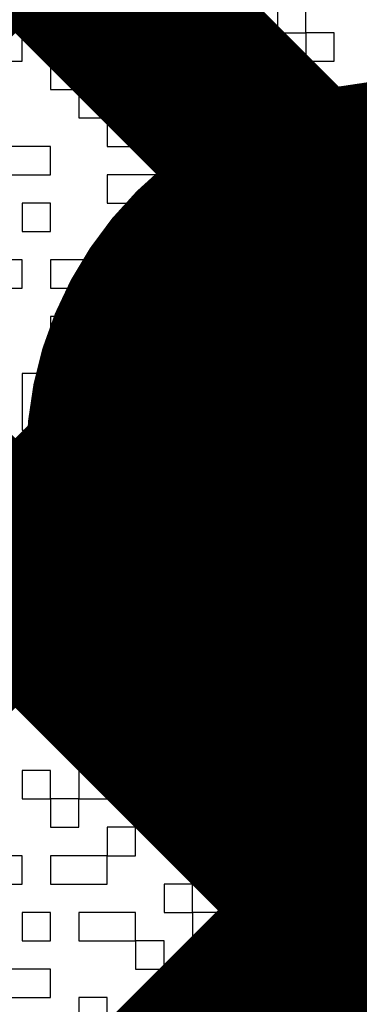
# Model space of a CAD drawing. Header units: millimetres. Extents: x 3.06 to 5.82, y 1.29 to 3.84.
# Tile 109 of 244: x 4.6388 to 4.653, y 2.1881 to 2.2294. Entities that reach past the tile are written whole.
import ezdxf

# ---------------------------------------------------------------- set-up
doc = ezdxf.new("R2010")
doc.units = ezdxf.units.MM
doc.header["$MEASUREMENT"] = 0
for name, color, linetype in [('BottomLayer', 5, 'Continuous'), ('BottomSolder', 6, 'Continuous'), ('MultiLayer', 9, 'Continuous'), ('TopLayer', 1, 'Continuous'), ('TopOverlay', 2, 'Continuous'), ('TopSolder', 216, 'Continuous'), ('ViaHoleLayer', 16, 'Continuous')]:
    doc.layers.add(name, color=color, linetype=linetype)

msp = doc.modelspace()

# ---------------------------------------------------------------- linework, layer by layer
at = {"layer": 'BottomLayer', "const_width": 0.008}
for points in [[(4.431796, 2.413), (4.69, 2.154796)], [(4.46008, 2.413), (4.69, 2.18308)], [(4.491164, 2.087), (4.69, 2.285836)], [(4.519448, 2.087), (4.69, 2.257552)], [(4.547732, 2.087), (4.69, 2.229268)]]:
    msp.add_lwpolyline(points, dxfattribs=at)
at = {"layer": 'BottomLayer', "const_width": 0.011811}
msp.add_lwpolyline([(4.648983, 2.211, 1), (4.660794, 2.211, 1)], format="xyb", close=True, dxfattribs=at)
at = {"layer": 'BottomSolder', "const_width": 0.015811}
for points in [[(4.646983, 2.211, 1), (4.662794, 2.211, 1)], [(4.648095, 2.176, 1), (4.663906, 2.176, 1)]]:
    msp.add_lwpolyline(points, format="xyb", close=True, dxfattribs=at)
at = {"layer": 'MultiLayer', "const_width": 0.011811}
msp.add_lwpolyline([(4.648983, 2.211, 1), (4.660794, 2.211, 1)], format="xyb", close=True, dxfattribs=at)
at = {"layer": 'TopLayer', "const_width": 0.008}
for points in [[(4.485, 2.052552), (4.872448, 2.44)], [(4.485, 2.080836), (4.844164, 2.44)], [(4.485, 2.024268), (4.900732, 2.44)], [(4.567228, 2.305853), (4.855484, 2.017596)], [(4.544796, 2.3), (4.84733, 1.997466)]]:
    msp.add_lwpolyline(points, dxfattribs=at)
at = {"layer": 'TopLayer', "const_width": 0.011811}
msp.add_lwpolyline([(4.648983, 2.211, 1), (4.660794, 2.211, 1)], format="xyb", close=True, dxfattribs=at)
at = {"layer": 'TopOverlay'}
for p, q in [((4.638908, 2.230002), (4.638908, 2.228813)), ((4.640098, 2.228813), (4.640098, 2.230002)), ((4.642476, 2.230002), (4.642476, 2.228813)), ((4.643666, 2.228813), (4.643666, 2.230002)), ((4.646044, 2.230002), (4.646044, 2.228813)), ((4.647233, 2.228813), (4.647233, 2.230002)), ((4.649612, 2.230002), (4.649612, 2.228813)), ((4.650801, 2.228813), (4.650801, 2.230002)), ((4.638908, 2.228813), (4.637719, 2.228813)), ((4.638908, 2.228813), (4.640098, 2.228813)), ((4.638908, 2.227624), (4.638908, 2.228813)), ((4.642476, 2.228813), (4.643666, 2.228813)), ((4.646044, 2.228813), (4.644855, 2.228813)), ((4.644855, 2.228813), (4.644855, 2.227624)), ((4.646044, 2.228813), (4.647233, 2.228813)), ((4.646044, 2.227624), (4.646044, 2.228813)), ((4.649612, 2.228813), (4.650801, 2.228813)), ((4.650801, 2.228813), (4.650801, 2.227624)), ((4.65199, 2.228813), (4.650801, 2.228813)), ((4.65199, 2.227624), (4.65199, 2.228813)), ((4.637719, 2.227624), (4.638908, 2.227624)), ((4.641287, 2.227624), (4.640098, 2.227624)), ((4.640098, 2.227624), (4.640098, 2.226435)), ((4.641287, 2.226435), (4.641287, 2.227624)), ((4.644855, 2.227624), (4.643666, 2.227624)), ((4.643666, 2.227624), (4.643666, 2.226435)), ((4.644855, 2.227624), (4.646044, 2.227624)), ((4.644855, 2.226435), (4.644855, 2.227624)), ((4.646044, 2.227624), (4.646044, 2.226435)), ((4.647233, 2.227624), (4.646044, 2.227624)), ((4.647233, 2.226435), (4.647233, 2.227624)), ((4.650801, 2.227624), (4.648422, 2.227624)), ((4.648422, 2.227624), (4.648422, 2.226435)), ((4.650801, 2.227624), (4.65199, 2.227624)), ((4.650801, 2.226435), (4.650801, 2.227624)), ((4.640098, 2.226435), (4.641287, 2.226435)), ((4.641287, 2.226435), (4.641287, 2.225245)), ((4.642476, 2.226435), (4.641287, 2.226435)), ((4.642476, 2.225245), (4.642476, 2.226435)), ((4.643666, 2.226435), (4.644855, 2.226435)), ((4.646044, 2.226435), (4.647233, 2.226435)), ((4.648422, 2.226435), (4.650801, 2.226435)), ((4.650801, 2.226435), (4.650801, 2.225245)), ((4.65199, 2.226435), (4.650801, 2.226435)), ((4.65199, 2.225245), (4.65199, 2.226435)), ((4.641287, 2.225245), (4.642476, 2.225245)), ((4.642476, 2.225245), (4.642476, 2.224056)), ((4.644855, 2.225245), (4.642476, 2.225245)), ((4.644855, 2.224056), (4.644855, 2.225245)), ((4.647233, 2.225245), (4.646044, 2.225245)), ((4.646044, 2.225245), (4.646044, 2.224056)), ((4.647233, 2.224056), (4.647233, 2.225245)), ((4.649612, 2.225245), (4.648422, 2.225245)), ((4.648422, 2.225245), (4.648422, 2.224056)), ((4.649612, 2.224056), (4.649612, 2.225245)), ((4.650801, 2.225245), (4.65199, 2.225245)), ((4.640098, 2.224056), (4.637719, 2.224056)), ((4.640098, 2.222867), (4.640098, 2.224056)), ((4.642476, 2.224056), (4.644855, 2.224056)), ((4.646044, 2.224056), (4.647233, 2.224056)), ((4.648422, 2.224056), (4.649612, 2.224056)), ((4.65199, 2.224056), (4.650801, 2.224056)), ((4.650801, 2.224056), (4.650801, 2.222867)), ((4.65199, 2.222867), (4.65199, 2.224056)), ((4.637719, 2.222867), (4.640098, 2.222867)), ((4.644855, 2.222867), (4.642476, 2.222867)), ((4.642476, 2.222867), (4.642476, 2.221678)), ((4.644855, 2.221678), (4.644855, 2.222867)), ((4.650801, 2.222867), (4.649612, 2.222867)), ((4.649612, 2.222867), (4.649612, 2.221678)), ((4.650801, 2.222867), (4.65199, 2.222867)), ((4.650801, 2.221678), (4.650801, 2.222867)), ((4.65199, 2.222867), (4.65199, 2.221678)), ((4.65318, 2.222867), (4.65199, 2.222867)), ((4.640098, 2.221678), (4.638908, 2.221678)), ((4.638908, 2.221678), (4.638908, 2.220488)), ((4.640098, 2.220488), (4.640098, 2.221678)), ((4.642476, 2.221678), (4.644855, 2.221678)), ((4.648422, 2.221678), (4.647233, 2.221678)), ((4.647233, 2.221678), (4.647233, 2.220488)), ((4.648422, 2.220488), (4.648422, 2.221678)), ((4.649612, 2.221678), (4.650801, 2.221678)), ((4.65199, 2.221678), (4.65318, 2.221678)), ((4.638908, 2.220488), (4.640098, 2.220488)), ((4.646044, 2.220488), (4.644855, 2.220488)), ((4.644855, 2.220488), (4.644855, 2.219299)), ((4.646044, 2.219299), (4.646044, 2.220488)), ((4.647233, 2.220488), (4.647233, 2.219299)), ((4.648422, 2.219299), (4.648422, 2.220488)), ((4.650801, 2.220488), (4.649612, 2.220488)), ((4.649612, 2.220488), (4.649612, 2.219299)), ((4.650801, 2.219299), (4.650801, 2.220488)), ((4.638908, 2.219299), (4.637719, 2.219299)), ((4.638908, 2.21811), (4.638908, 2.219299)), ((4.642476, 2.219299), (4.640098, 2.219299)), ((4.640098, 2.219299), (4.640098, 2.21811)), ((4.642476, 2.21811), (4.642476, 2.219299)), ((4.644855, 2.219299), (4.646044, 2.219299)), ((4.647233, 2.219299), (4.648422, 2.219299)), ((4.649612, 2.219299), (4.650801, 2.219299)), ((4.65318, 2.219299), (4.65199, 2.219299)), ((4.65199, 2.219299), (4.65199, 2.21811)), ((4.637719, 2.21811), (4.638908, 2.21811)), ((4.640098, 2.21811), (4.642476, 2.21811)), ((4.646044, 2.21811), (4.644855, 2.21811)), ((4.644855, 2.21811), (4.644855, 2.216921)), ((4.646044, 2.216921), (4.646044, 2.21811)), ((4.648422, 2.21811), (4.647233, 2.21811)), ((4.647233, 2.21811), (4.647233, 2.216921)), ((4.648422, 2.216921), (4.648422, 2.21811)), ((4.65199, 2.21811), (4.650801, 2.21811)), ((4.650801, 2.21811), (4.650801, 2.216921)), ((4.65199, 2.21811), (4.65318, 2.21811)), ((4.65199, 2.216921), (4.65199, 2.21811)), ((4.641287, 2.216921), (4.640098, 2.216921)), ((4.640098, 2.216921), (4.640098, 2.215731)), ((4.641287, 2.215731), (4.641287, 2.216921)), ((4.643666, 2.216921), (4.642476, 2.216921)), ((4.642476, 2.216921), (4.642476, 2.215731)), ((4.643666, 2.215731), (4.643666, 2.216921)), ((4.644855, 2.216921), (4.646044, 2.216921)), ((4.647233, 2.216921), (4.648422, 2.216921)), ((4.648422, 2.216921), (4.648422, 2.215731)), ((4.650801, 2.216921), (4.648422, 2.216921)), ((4.650801, 2.216921), (4.65199, 2.216921)), ((4.650801, 2.215731), (4.650801, 2.216921)), ((4.640098, 2.215731), (4.641287, 2.215731)), ((4.642476, 2.215731), (4.642476, 2.214542)), ((4.643666, 2.214542), (4.643666, 2.215731)), ((4.647233, 2.215731), (4.646044, 2.215731)), ((4.646044, 2.215731), (4.646044, 2.214542)), ((4.647233, 2.214542), (4.647233, 2.215731)), ((4.648422, 2.215731), (4.648422, 2.214542)), ((4.649612, 2.214542), (4.649612, 2.215731)), ((4.649612, 2.215731), (4.650801, 2.215731)), ((4.640098, 2.214542), (4.638908, 2.214542)), ((4.638908, 2.214542), (4.638908, 2.213353)), ((4.640098, 2.213353), (4.640098, 2.214542)), ((4.642476, 2.214542), (4.643666, 2.214542)), ((4.643666, 2.214542), (4.643666, 2.213353)), ((4.644855, 2.214542), (4.643666, 2.214542)), ((4.644855, 2.213353), (4.644855, 2.214542)), ((4.646044, 2.214542), (4.647233, 2.214542)), ((4.648422, 2.214542), (4.649612, 2.214542)), ((4.65199, 2.214542), (4.650801, 2.214542)), ((4.650801, 2.214542), (4.650801, 2.213353)), ((4.65199, 2.213353), (4.65199, 2.214542)), ((4.638908, 2.213353), (4.638908, 2.212164)), ((4.640098, 2.212164), (4.640098, 2.213353)), ((4.643666, 2.213353), (4.644855, 2.213353)), ((4.649612, 2.213353), (4.648422, 2.213353)), ((4.648422, 2.213353), (4.648422, 2.212164)), ((4.649612, 2.212164), (4.649612, 2.213353)), ((4.650801, 2.213353), (4.65199, 2.213353)), ((4.638908, 2.212164), (4.640098, 2.212164)), ((4.642476, 2.212164), (4.641287, 2.212164)), ((4.641287, 2.212164), (4.641287, 2.210974)), ((4.642476, 2.210974), (4.642476, 2.212164)), ((4.644855, 2.212164), (4.643666, 2.212164)), ((4.643666, 2.212164), (4.643666, 2.210974)), ((4.644855, 2.210974), (4.644855, 2.212164)), ((4.648422, 2.212164), (4.647233, 2.212164)), ((4.647233, 2.212164), (4.647233, 2.210974)), ((4.648422, 2.212164), (4.649612, 2.212164)), ((4.648422, 2.210974), (4.648422, 2.212164)), ((4.65199, 2.212164), (4.650801, 2.212164)), ((4.650801, 2.212164), (4.650801, 2.210974)), ((4.65199, 2.210974), (4.65199, 2.212164)), ((4.640098, 2.210974), (4.638908, 2.210974)), ((4.638908, 2.210974), (4.638908, 2.209785)), ((4.640098, 2.209785), (4.640098, 2.210974)), ((4.641287, 2.210974), (4.641287, 2.209785)), ((4.642476, 2.209785), (4.642476, 2.210974)), ((4.643666, 2.210974), (4.643666, 2.209785)), ((4.644855, 2.209785), (4.644855, 2.210974)), ((4.647233, 2.210974), (4.646044, 2.210974)), ((4.646044, 2.210974), (4.646044, 2.209785)), ((4.648422, 2.209785), (4.648422, 2.210974)), ((4.650801, 2.210974), (4.650801, 2.209785)), ((4.65199, 2.209785), (4.65199, 2.210974)), ((4.638908, 2.209785), (4.640098, 2.209785)), ((4.641287, 2.209785), (4.642476, 2.209785)), ((4.643666, 2.209785), (4.644855, 2.209785)), ((4.646044, 2.209785), (4.648422, 2.209785)), ((4.648422, 2.209785), (4.648422, 2.208596)), ((4.649612, 2.209785), (4.648422, 2.209785)), ((4.649612, 2.208596), (4.649612, 2.209785)), ((4.650801, 2.209785), (4.65199, 2.209785)), ((4.638908, 2.208596), (4.637719, 2.208596)), ((4.638908, 2.207407), (4.638908, 2.208596)), ((4.646044, 2.208596), (4.644855, 2.208596)), ((4.644855, 2.208596), (4.644855, 2.207407)), ((4.646044, 2.207407), (4.646044, 2.208596)), ((4.648422, 2.208596), (4.649612, 2.208596)), ((4.65199, 2.208596), (4.650801, 2.208596)), ((4.650801, 2.208596), (4.650801, 2.207407)), ((4.65199, 2.207407), (4.65199, 2.208596)), ((4.637719, 2.207407), (4.638908, 2.207407)), ((4.641287, 2.207407), (4.640098, 2.207407)), ((4.640098, 2.207407), (4.640098, 2.206217)), ((4.641287, 2.206217), (4.641287, 2.207407)), ((4.643666, 2.207407), (4.642476, 2.207407)), ((4.642476, 2.207407), (4.642476, 2.206217)), ((4.643666, 2.206217), (4.643666, 2.207407)), ((4.644855, 2.207407), (4.646044, 2.207407)), ((4.646044, 2.207407), (4.646044, 2.206217)), ((4.647233, 2.207407), (4.646044, 2.207407)), ((4.647233, 2.206217), (4.647233, 2.207407)), ((4.649612, 2.207407), (4.648422, 2.207407)), ((4.648422, 2.207407), (4.648422, 2.206217)), ((4.649612, 2.206217), (4.649612, 2.207407)), ((4.650801, 2.207407), (4.65199, 2.207407)), ((4.640098, 2.206217), (4.637719, 2.206217)), ((4.640098, 2.206217), (4.641287, 2.206217)), ((4.640098, 2.205028), (4.640098, 2.206217)), ((4.642476, 2.206217), (4.643666, 2.206217)), ((4.646044, 2.206217), (4.647233, 2.206217)), ((4.647233, 2.206217), (4.647233, 2.205028)), ((4.648422, 2.206217), (4.647233, 2.206217)), ((4.648422, 2.206217), (4.649612, 2.206217)), ((4.648422, 2.205028), (4.648422, 2.206217)), ((4.649612, 2.206217), (4.649612, 2.205028)), ((4.650801, 2.206217), (4.649612, 2.206217)), ((4.650801, 2.205028), (4.650801, 2.206217)), ((4.637719, 2.205028), (4.640098, 2.205028)), ((4.643666, 2.205028), (4.642476, 2.205028)), ((4.642476, 2.205028), (4.642476, 2.203839)), ((4.643666, 2.203839), (4.643666, 2.205028)), ((4.646044, 2.205028), (4.644855, 2.205028)), ((4.644855, 2.205028), (4.644855, 2.203839)), ((4.646044, 2.203839), (4.646044, 2.205028)), ((4.647233, 2.205028), (4.648422, 2.205028)), ((4.649612, 2.205028), (4.650801, 2.205028)), ((4.65318, 2.205028), (4.65199, 2.205028)), ((4.65199, 2.205028), (4.65199, 2.203839)), ((4.640098, 2.203839), (4.637719, 2.203839)), ((4.640098, 2.20265), (4.640098, 2.203839)), ((4.642476, 2.203839), (4.642476, 2.20265)), ((4.643666, 2.20265), (4.643666, 2.203839)), ((4.644855, 2.203839), (4.644855, 2.20265)), ((4.646044, 2.20265), (4.646044, 2.203839)), ((4.648422, 2.203839), (4.647233, 2.203839)), ((4.647233, 2.203839), (4.647233, 2.20265)), ((4.648422, 2.20265), (4.648422, 2.203839)), ((4.65199, 2.203839), (4.650801, 2.203839)), ((4.650801, 2.203839), (4.650801, 2.20265)), ((4.65199, 2.203839), (4.65318, 2.203839)), ((4.65199, 2.20265), (4.65199, 2.203839)), ((4.637719, 2.20265), (4.640098, 2.20265)), ((4.642476, 2.20265), (4.643666, 2.20265)), ((4.644855, 2.20265), (4.646044, 2.20265)), ((4.647233, 2.20265), (4.648422, 2.20265)), ((4.648422, 2.20265), (4.648422, 2.20146)), ((4.649612, 2.20265), (4.648422, 2.20265)), ((4.649612, 2.20146), (4.649612, 2.20265)), ((4.650801, 2.20265), (4.65199, 2.20265)), ((4.643666, 2.20146), (4.642476, 2.20146)), ((4.642476, 2.20146), (4.642476, 2.200271)), ((4.643666, 2.200271), (4.643666, 2.20146)), ((4.647233, 2.20146), (4.646044, 2.20146)), ((4.646044, 2.20146), (4.646044, 2.200271)), ((4.647233, 2.200271), (4.647233, 2.20146)), ((4.648422, 2.20146), (4.649612, 2.20146)), ((4.649612, 2.20146), (4.649612, 2.200271)), ((4.650801, 2.20146), (4.649612, 2.20146)), ((4.650801, 2.200271), (4.650801, 2.20146)), ((4.641287, 2.200271), (4.640098, 2.200271)), ((4.640098, 2.200271), (4.640098, 2.199082)), ((4.641287, 2.199082), (4.641287, 2.200271)), ((4.642476, 2.200271), (4.643666, 2.200271)), ((4.646044, 2.200271), (4.644855, 2.200271)), ((4.644855, 2.200271), (4.644855, 2.199082)), ((4.646044, 2.200271), (4.647233, 2.200271)), ((4.646044, 2.199082), (4.646044, 2.200271)), ((4.649612, 2.200271), (4.649612, 2.199082)), ((4.650801, 2.199082), (4.650801, 2.200271)), ((4.654369, 2.200271), (4.65199, 2.200271)), ((4.65199, 2.200271), (4.65199, 2.199082)), ((4.640098, 2.199082), (4.641287, 2.199082)), ((4.644855, 2.199082), (4.646044, 2.199082)), ((4.646044, 2.199082), (4.646044, 2.197893)), ((4.647233, 2.199082), (4.646044, 2.199082)), ((4.647233, 2.197893), (4.647233, 2.199082)), ((4.649612, 2.199082), (4.648422, 2.199082)), ((4.648422, 2.199082), (4.648422, 2.197893)), ((4.649612, 2.199082), (4.650801, 2.199082)), ((4.649612, 2.197893), (4.649612, 2.199082)), ((4.65199, 2.199082), (4.654369, 2.199082)), ((4.640098, 2.197893), (4.638908, 2.197893)), ((4.638908, 2.197893), (4.638908, 2.196703)), ((4.640098, 2.196703), (4.640098, 2.197893)), ((4.642476, 2.197893), (4.641287, 2.197893)), ((4.641287, 2.197893), (4.641287, 2.196703)), ((4.642476, 2.196703), (4.642476, 2.197893)), ((4.644855, 2.197893), (4.643666, 2.197893)), ((4.643666, 2.197893), (4.643666, 2.196703)), ((4.644855, 2.196703), (4.644855, 2.197893)), ((4.646044, 2.197893), (4.647233, 2.197893)), ((4.648422, 2.197893), (4.649612, 2.197893)), ((4.65199, 2.197893), (4.650801, 2.197893)), ((4.650801, 2.197893), (4.650801, 2.196703)), ((4.65199, 2.196703), (4.65199, 2.197893)), ((4.638908, 2.196703), (4.640098, 2.196703)), ((4.640098, 2.196703), (4.640098, 2.195514)), ((4.641287, 2.196703), (4.640098, 2.196703)), ((4.641287, 2.196703), (4.642476, 2.196703)), ((4.641287, 2.195514), (4.641287, 2.196703)), ((4.643666, 2.196703), (4.644855, 2.196703)), ((4.648422, 2.196703), (4.647233, 2.196703)), ((4.647233, 2.196703), (4.647233, 2.195514)), ((4.648422, 2.195514), (4.648422, 2.196703)), ((4.650801, 2.196703), (4.649612, 2.196703)), ((4.649612, 2.196703), (4.649612, 2.195514)), ((4.650801, 2.196703), (4.65199, 2.196703)), ((4.650801, 2.195514), (4.650801, 2.196703)), ((4.640098, 2.195514), (4.641287, 2.195514)), ((4.643666, 2.195514), (4.642476, 2.195514)), ((4.642476, 2.195514), (4.642476, 2.194325)), ((4.643666, 2.194325), (4.643666, 2.195514)), ((4.646044, 2.195514), (4.644855, 2.195514)), ((4.644855, 2.195514), (4.644855, 2.194325)), ((4.646044, 2.194325), (4.646044, 2.195514)), ((4.647233, 2.195514), (4.648422, 2.195514)), ((4.649612, 2.195514), (4.650801, 2.195514)), ((4.650801, 2.195514), (4.650801, 2.194325)), ((4.65199, 2.195514), (4.650801, 2.195514)), ((4.65199, 2.194325), (4.65199, 2.195514)), ((4.638908, 2.194325), (4.637719, 2.194325)), ((4.638908, 2.193135), (4.638908, 2.194325)), ((4.642476, 2.194325), (4.640098, 2.194325)), ((4.640098, 2.194325), (4.640098, 2.193135)), ((4.642476, 2.194325), (4.643666, 2.194325)), ((4.642476, 2.193135), (4.642476, 2.194325)), ((4.644855, 2.194325), (4.646044, 2.194325)), ((4.648422, 2.194325), (4.647233, 2.194325)), ((4.647233, 2.194325), (4.647233, 2.193135)), ((4.648422, 2.193135), (4.648422, 2.194325)), ((4.650801, 2.194325), (4.65199, 2.194325)), ((4.637719, 2.193135), (4.638908, 2.193135)), ((4.640098, 2.193135), (4.642476, 2.193135)), ((4.646044, 2.193135), (4.644855, 2.193135)), ((4.644855, 2.193135), (4.644855, 2.191946)), ((4.646044, 2.191946), (4.646044, 2.193135)), ((4.647233, 2.193135), (4.648422, 2.193135)), ((4.648422, 2.193135), (4.648422, 2.191946)), ((4.649612, 2.193135), (4.648422, 2.193135)), ((4.649612, 2.191946), (4.649612, 2.193135)), ((4.65199, 2.193135), (4.650801, 2.193135)), ((4.650801, 2.193135), (4.650801, 2.191946)), ((4.65199, 2.191946), (4.65199, 2.193135)), ((4.640098, 2.191946), (4.638908, 2.191946)), ((4.638908, 2.191946), (4.638908, 2.190757)), ((4.640098, 2.190757), (4.640098, 2.191946)), ((4.643666, 2.191946), (4.641287, 2.191946)), ((4.641287, 2.191946), (4.641287, 2.190757)), ((4.643666, 2.190757), (4.643666, 2.191946)), ((4.644855, 2.191946), (4.646044, 2.191946)), ((4.646044, 2.191946), (4.646044, 2.190757)), ((4.647233, 2.191946), (4.646044, 2.191946)), ((4.647233, 2.190757), (4.647233, 2.191946)), ((4.648422, 2.191946), (4.649612, 2.191946)), ((4.650801, 2.191946), (4.65199, 2.191946)), ((4.65199, 2.191946), (4.65199, 2.190757)), ((4.65318, 2.191946), (4.65199, 2.191946)), ((4.638908, 2.190757), (4.640098, 2.190757)), ((4.641287, 2.190757), (4.643666, 2.190757)), ((4.643666, 2.190757), (4.643666, 2.189568)), ((4.644855, 2.190757), (4.643666, 2.190757)), ((4.644855, 2.189568), (4.644855, 2.190757)), ((4.646044, 2.190757), (4.647233, 2.190757)), ((4.649612, 2.190757), (4.648422, 2.190757)), ((4.648422, 2.190757), (4.648422, 2.189568)), ((4.649612, 2.189568), (4.649612, 2.190757)), ((4.65199, 2.190757), (4.65318, 2.190757)), ((4.640098, 2.189568), (4.637719, 2.189568)), ((4.640098, 2.188378), (4.640098, 2.189568)), ((4.643666, 2.189568), (4.644855, 2.189568)), ((4.647233, 2.189568), (4.646044, 2.189568)), ((4.646044, 2.189568), (4.646044, 2.188378)), ((4.647233, 2.188378), (4.647233, 2.189568)), ((4.648422, 2.189568), (4.648422, 2.188378)), ((4.649612, 2.188378), (4.649612, 2.189568)), ((4.65199, 2.189568), (4.650801, 2.189568)), ((4.650801, 2.189568), (4.650801, 2.188378)), ((4.65199, 2.188378), (4.65199, 2.189568)), ((4.637719, 2.188378), (4.640098, 2.188378)), ((4.642476, 2.188378), (4.641287, 2.188378)), ((4.641287, 2.188378), (4.641287, 2.187189)), ((4.642476, 2.187189), (4.642476, 2.188378)), ((4.644855, 2.188378), (4.643666, 2.188378)), ((4.643666, 2.188378), (4.643666, 2.187189)), ((4.644855, 2.187189), (4.644855, 2.188378)), ((4.646044, 2.188378), (4.647233, 2.188378)), ((4.648422, 2.188378), (4.649612, 2.188378)), ((4.650801, 2.188378), (4.65199, 2.188378))]:
    msp.add_line(p, q, dxfattribs=at)
at = {"layer": 'TopSolder', "const_width": 0.015811}
for points in [[(4.646983, 2.211, 1), (4.662794, 2.211, 1)], [(4.648095, 2.176, 1), (4.663906, 2.176, 1)]]:
    msp.add_lwpolyline(points, format="xyb", close=True, dxfattribs=at)
at = {"layer": 'ViaHoleLayer', "const_width": 0.007874}
msp.add_lwpolyline([(4.650952, 2.211, 1), (4.658826, 2.211, 1)], format="xyb", close=True, dxfattribs=at)

doc.saveas('drawing.dxf')
